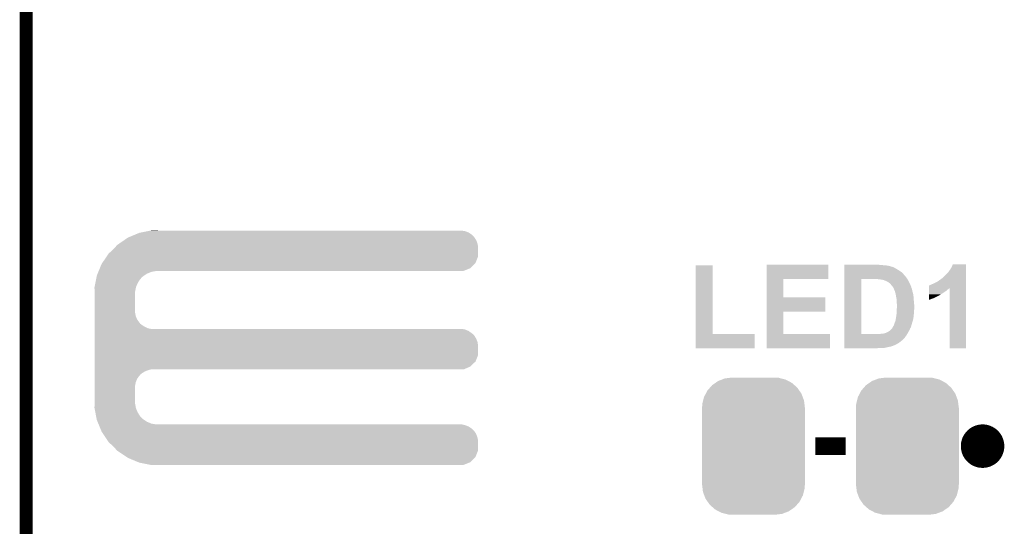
# Model space of a CAD drawing. Extents: x -1.3 to 24.2, y -3.9 to 53.4.
# Tile 17 of 28: x -1.3 to 10.2, y 19.4 to 25.3. Entities that reach past the tile are written whole.
import ezdxf

# ---------------------------------------------------------------- set-up
doc = ezdxf.new("R2010")
doc.units = 0
doc.layers.get('0').update_dxf_attribs({"linetype": 'CONTINUOUS'})
for name, color, linetype in [('RAK11720_CLICK_V100_GKO', 14, 'CONTINUOUS'), ('RAK11720_CLICK_V100_GTO', 12, 'CONTINUOUS'), ('RAK11720_CLICK_V100_GTS', 13, 'CONTINUOUS')]:
    doc.layers.add(name, color=color, linetype=linetype)

# ---------------------------------------------------------------- blocks, each defined once
blk = doc.blocks.new('CUSTOM_85')
for points in [[(-0.50967, 0.681926), (-0.482218, 0.71288), (0.51306, 0.681926), (0.47841, 0.71288)], [(-0.482218, 0.71288), (-0.44566, 0.738152), (0.47841, 0.71288), (0.45012, 0.738152)], [(-0.44566, 0.738152), (-0.412794, 0.76087), (0.45012, 0.738152), (0.407388, 0.76087)], [(-0.412794, 0.76087), (-0.368484, 0.777768), (0.407388, 0.76087), (0.3756, 0.777768)], [(-0.368484, 0.777768), (-0.333938, 0.790942), (0.3756, 0.777768), (0.32361, 0.790942)], [(-0.333938, 0.790942), (-0.273256, 0.798498), (0.32361, 0.790942), (0.29379, 0.798498)], [(-0.273256, 0.798498), (-0.25019, 0.80137), (0.29379, 0.798498), (0.25019, 0.80137)], [(-0.577562, 0.575076), (-0.55793, 0.61233), (0.574852, 0.575076), (0.560798, 0.61233)], [(-0.55793, 0.61233), (-0.538216, 0.649738), (0.560798, 0.61233), (0.53514, 0.649738)], [(-0.538216, 0.649738), (-0.50967, 0.681926), (0.53514, 0.649738), (0.51306, 0.681926)], [(-0.60071, 0.44958), (-0.597996, 0.49319), (0.60071, 0.44958), (0.595442, 0.49319)], [(-0.597996, 0.49319), (-0.587972, 0.533366), (0.595442, 0.49319), (0.590586, 0.533366)], [(-0.587972, 0.533366), (-0.577562, 0.575076), (0.590586, 0.533366), (0.574852, 0.575076)], [(-0.60198, -0.44958), (-0.60198, 0.44958), (0.60198, -0.44958), (0.60198, 0.44958)], [(-0.59544, -0.49319), (-0.60071, -0.44958), (0.597996, -0.49319), (0.60071, -0.44958)], [(-0.590586, -0.533366), (-0.59544, -0.49319), (0.58797, -0.533366), (0.597996, -0.49319)], [(-0.57485, -0.575076), (-0.590586, -0.533366), (0.577562, -0.575076), (0.58797, -0.533366)], [(-0.560798, -0.61233), (-0.57485, -0.575076), (0.557928, -0.61233), (0.577562, -0.575076)], [(-0.535138, -0.649738), (-0.560798, -0.61233), (0.538216, -0.649738), (0.557928, -0.61233)], [(-0.51306, -0.681926), (-0.535138, -0.649738), (0.509668, -0.681926), (0.538216, -0.649738)], [(-0.478408, -0.71288), (-0.51306, -0.681926), (0.482218, -0.71288), (0.509668, -0.681926)], [(-0.45012, -0.738152), (-0.478408, -0.71288), (0.445658, -0.738152), (0.482218, -0.71288)], [(-0.407386, -0.76087), (-0.45012, -0.738152), (0.412794, -0.76087), (0.445658, -0.738152)], [(-0.3756, -0.777768), (-0.407386, -0.76087), (0.368482, -0.777768), (0.412794, -0.76087)], [(-0.323608, -0.790942), (-0.3756, -0.777768), (0.333938, -0.790942), (0.368482, -0.777768)], [(-0.29379, -0.798498), (-0.323608, -0.790942), (0.273254, -0.798498), (0.333938, -0.790942)], [(-0.25019, -0.80137), (-0.29379, -0.798498), (0.25019, -0.80137), (0.273254, -0.798498)]]:
    blk.add_solid(points)

msp = doc.modelspace()

# ---------------------------------------------------------------- linework, layer by layer
at = {"layer": 'RAK11720_CLICK_V100_GKO', "const_width": 0.1524}
msp.add_lwpolyline([(-1.27, -3.81), (-1.27, 51.054)], dxfattribs=at)
at = {"layer": 'RAK11720_CLICK_V100_GTO', "const_width": 0.254}
msp.add_lwpolyline([(9.779, 20.32, 1), (10.033, 20.32, 1)], format="xyb", close=True, dxfattribs=at)
at = {"layer": 'RAK11720_CLICK_V100_GTO', "const_width": 0.2032}
msp.add_lwpolyline([(7.9502, 20.32), (8.3058, 20.32)], dxfattribs=at)
at = {"layer": 'RAK11720_CLICK_V100_GTO'}
for points in [[(-0.069042, 22.76094), (0.004382, 22.791418), (3.96494, 22.76094), (3.934462, 22.791418)], [(0.004382, 22.791418), (0.053342, 22.81174), (3.934462, 22.791418), (3.905108, 22.81174)], [(0.053342, 22.81174), (0.066262, 22.814278), (3.905108, 22.81174), (3.901442, 22.814278)], [(0.066262, 22.814278), (0.143848, 22.829518), (3.901442, 22.814278), (3.863342, 22.829518)], [(0.143848, 22.829518), (0.18265, 22.83714), (3.863342, 22.829518), (3.822702, 22.83714)], [(0.18265, 22.83714), (0.19547, 22.839658), (0.269262, 22.83714), (0.26924, 22.839658)], [(0.19547, 22.839658), (0.195582, 22.83968), (0.26924, 22.839658), (0.195582, 22.83968)], [(-0.224974, 22.649178), (-0.203198, 22.67204), (4.01066, 22.649178), (4.006374, 22.67204)], [(-0.203198, 22.67204), (-0.17734, 22.689818), (4.006374, 22.67204), (4.00304, 22.689818)], [(-0.17734, 22.689818), (-0.12192, 22.72792), (4.00304, 22.689818), (3.9878, 22.72792)], [(-0.12192, 22.72792), (-0.08128, 22.75586), (3.9878, 22.72792), (3.968458, 22.75586)], [(-0.08128, 22.75586), (-0.069042, 22.76094), (3.968458, 22.75586), (3.96494, 22.76094)], [(-0.329824, 22.534876), (-0.307338, 22.5679), (4.010658, 22.534876), (4.010658, 22.5679)], [(-0.307338, 22.5679), (-0.254, 22.6187), (4.010658, 22.5679), (4.010658, 22.6187)], [(-0.254, 22.6187), (-0.224974, 22.649178), (4.010658, 22.6187), (4.01066, 22.649178)], [(-0.409706, 22.39772), (-0.388618, 22.448522), (3.919216, 22.39772), (3.970018, 22.448522)], [(-0.388618, 22.448522), (-0.381702, 22.45868), (3.970018, 22.448522), (3.980176, 22.45868)], [(-0.381702, 22.45868), (-0.329824, 22.534876), (3.980176, 22.45868), (4.010658, 22.534876)], [(7.381258, 22.27326), (7.38126, 22.438338), (8.105118, 22.27326), (8.10514, 22.438338)], [(7.38126, 22.438338), (7.381262, 22.43836), (8.10514, 22.438338), (7.381262, 22.43836)], [(8.29058, 22.43582), (8.290582, 22.43836), (8.71728, 22.43582), (8.69188, 22.43836)], [(9.54532, 22.41296), (9.558026, 22.443418), (9.710418, 22.41296), (9.71042, 22.443418)], [(9.558026, 22.443418), (9.558036, 22.44344), (9.71042, 22.443418), (9.558036, 22.44344)], [(-0.444498, 22.313902), (-0.436066, 22.334218), (0.110838, 22.313902), (0.14224, 22.334218)], [(-0.436066, 22.334218), (-0.427632, 22.354538), (0.14224, 22.334218), (0.190498, 22.354538)], [(-0.427632, 22.354538), (-0.423414, 22.3647), (0.190498, 22.354538), (0.24384, 22.3647)], [(-0.423414, 22.3647), (-0.422358, 22.36724), (0.24384, 22.3647), (0.26924, 22.36724)], [(-0.422358, 22.36724), (-0.409706, 22.39772), (3.843016, 22.36724), (3.919216, 22.39772)], [(6.553202, 21.6281), (6.55322, 22.430718), (6.751342, 21.6281), (6.75132, 22.430718)], [(6.55322, 22.430718), (6.553222, 22.43074), (6.75132, 22.430718), (6.553222, 22.43074)], [(8.290578, 22.32914), (8.29058, 22.351998), (8.981446, 22.32914), (8.958582, 22.351998)], [(8.290578, 22.329118), (8.290578, 22.32914), (8.98398, 22.329118), (8.981446, 22.32914)], [(8.290578, 22.326594), (8.290578, 22.329118), (8.983984, 22.326594), (8.98398, 22.329118)], [(8.290578, 22.31644), (8.290578, 22.326594), (8.991602, 22.31644), (8.983984, 22.326594)], [(8.29058, 22.43074), (8.29058, 22.43582), (8.77824, 22.43074), (8.71728, 22.43582)], [(8.29058, 22.42566), (8.29058, 22.43074), (8.808722, 22.42566), (8.77824, 22.43074)], [(8.29058, 22.41804), (8.29058, 22.42566), (8.836662, 22.41804), (8.808722, 22.42566)], [(8.29058, 22.418038), (8.29058, 22.41804), (8.839204, 22.418038), (8.836662, 22.41804)], [(8.29058, 22.4155), (8.29058, 22.418038), (8.844284, 22.4155), (8.839204, 22.418038)], [(8.29058, 22.415498), (8.29058, 22.4155), (8.849364, 22.415498), (8.844284, 22.4155)], [(8.29058, 22.40788), (8.29058, 22.415498), (8.86714, 22.40788), (8.849364, 22.415498)], [(8.29058, 22.39772), (8.29058, 22.40788), (8.887458, 22.39772), (8.86714, 22.40788)], [(8.29058, 22.38502), (8.29058, 22.39772), (8.90778, 22.38502), (8.887458, 22.39772)], [(8.29058, 22.369782), (8.29058, 22.38502), (8.93318, 22.369782), (8.90778, 22.38502)], [(8.29058, 22.351998), (8.29058, 22.369782), (8.958582, 22.351998), (8.93318, 22.369782)], [(9.443726, 22.288506), (9.4869, 22.33168), (9.710416, 22.288506), (9.710416, 22.33168)], [(9.4869, 22.33168), (9.507218, 22.354538), (9.710416, 22.33168), (9.710418, 22.354538)], [(9.507218, 22.354538), (9.527542, 22.38248), (9.710418, 22.354538), (9.710418, 22.38248)], [(9.527542, 22.38248), (9.54532, 22.41296), (9.710418, 22.38248), (9.710418, 22.41296)], [(-0.471444, 22.176738), (-0.461964, 22.225), (0.0127, 22.176738), (0.03302, 22.225)], [(-0.461964, 22.225), (-0.453482, 22.268178), (0.03302, 22.225), (0.06096, 22.268178)], [(-0.453482, 22.268178), (-0.44949, 22.2885), (0.06096, 22.268178), (0.078738, 22.2885)], [(-0.44949, 22.2885), (-0.445996, 22.30628), (0.078738, 22.2885), (0.099058, 22.30628)], [(-0.445996, 22.30628), (-0.444498, 22.313902), (0.099058, 22.30628), (0.110838, 22.313902)], [(7.381252, 22.05736), (7.381258, 22.273238), (7.579382, 22.05736), (7.57936, 22.273238)], [(7.381258, 22.273238), (7.381258, 22.27326), (7.57936, 22.273238), (8.105118, 22.27326)], [(8.290562, 21.628122), (8.290578, 22.27324), (8.48868, 21.628122), (8.488682, 22.27324)], [(8.290578, 22.30374), (8.290578, 22.31644), (9.0043, 22.30374), (8.991602, 22.31644)], [(8.290578, 22.28596), (8.290578, 22.30374), (9.017, 22.28596), (9.0043, 22.30374)], [(8.290578, 22.27326), (8.290578, 22.28596), (9.025468, 22.27326), (9.017, 22.28596)], [(8.290578, 22.27324), (8.290578, 22.27326), (8.488682, 22.27324), (8.61822, 22.27326)], [(8.666482, 22.27072), (8.651242, 22.27326), (9.02716, 22.27072), (9.025468, 22.27326)], [(8.691882, 22.26818), (8.679182, 22.27072), (9.028854, 22.26818), (9.02716, 22.27072)], [(8.717282, 22.26564), (8.702042, 22.26818), (9.030548, 22.26564), (9.028854, 22.26818)], [(8.727442, 22.265638), (8.717282, 22.26564), (9.030548, 22.265638), (9.030548, 22.26564)], [(8.735058, 22.263102), (8.727442, 22.265638), (9.032238, 22.263102), (9.030548, 22.265638)], [(8.735064, 22.2631), (8.735058, 22.263102), (9.03224, 22.2631), (9.032238, 22.263102)], [(8.755382, 22.25802), (8.737604, 22.2631), (9.035012, 22.25802), (9.03224, 22.2631)], [(8.77316, 22.2504), (8.755382, 22.25802), (9.039168, 22.2504), (9.035012, 22.25802)], [(8.803638, 22.23516), (8.77316, 22.2504), (9.04748, 22.23516), (9.039168, 22.2504)], [(8.80364, 22.235158), (8.803638, 22.23516), (9.047482, 22.235158), (9.04748, 22.23516)], [(8.8138, 22.22754), (8.80364, 22.235158), (9.05129, 22.22754), (9.047482, 22.235158)], [(8.821422, 22.222458), (8.8138, 22.22754), (9.053832, 22.222458), (9.05129, 22.22754)], [(8.8265, 22.21738), (8.821422, 22.222458), (9.05637, 22.21738), (9.053832, 22.222458)], [(8.837084, 22.20468), (8.8265, 22.21738), (9.06272, 22.20468), (9.05637, 22.21738)], [(9.288784, 22.199602), (9.3091, 22.20976), (9.710414, 22.199602), (9.710414, 22.20976)], [(9.3091, 22.20976), (9.32942, 22.21738), (9.710414, 22.20976), (9.710414, 22.21738)], [(9.32942, 22.21738), (9.35228, 22.22754), (9.710414, 22.21738), (9.710414, 22.22754)], [(9.35228, 22.22754), (9.380222, 22.24278), (9.710414, 22.22754), (9.710414, 22.24278)], [(9.380222, 22.24278), (9.40816, 22.2631), (9.710414, 22.24278), (9.710414, 22.2631)], [(9.40816, 22.2631), (9.44118, 22.28597), (9.710414, 22.2631), (9.710416, 22.28597)], [(9.44118, 22.28597), (9.441202, 22.2885), (9.710416, 22.28597), (9.710416, 22.2885)], [(9.441202, 22.2885), (9.443726, 22.288506), (9.710416, 22.2885), (9.710416, 22.288506)], [(-0.47244, 22.171662), (-0.471444, 22.176738), (0.011684, 22.171662), (0.0127, 22.176738)], [(-0.470862, 22.125938), (-0.47244, 22.171662), (0.00254, 22.125938), (0.011684, 22.171662)], [(-0.4699, 22.098), (-0.470862, 22.125938), (0.00254, 22.098), (0.00254, 22.125938)], [(-0.4699, 21.879558), (-0.4699, 22.098), (0.00254, 21.879558), (0.00254, 22.098)], [(8.8519, 22.1869), (8.837084, 22.20468), (9.069558, 22.1869), (9.06272, 22.20468)], [(8.86206, 22.171662), (8.8519, 22.1869), (9.075418, 22.171662), (9.069558, 22.1869)], [(8.862064, 22.171656), (8.86206, 22.171662), (9.07542, 22.171656), (9.075418, 22.171662)], [(8.865112, 22.166576), (8.862064, 22.171656), (9.075422, 22.166576), (9.07542, 22.171656)], [(8.868158, 22.161498), (8.865112, 22.166576), (9.07796, 22.161498), (9.075422, 22.166576)], [(8.86968, 22.15896), (8.868158, 22.161498), (9.078806, 22.15896), (9.07796, 22.161498)], [(8.873914, 22.146258), (8.86968, 22.15896), (9.08304, 22.146258), (9.078806, 22.15896)], [(8.87476, 22.14372), (8.873914, 22.146258), (9.083548, 22.14372), (9.08304, 22.146258)], [(8.87984, 22.133558), (8.87476, 22.14372), (9.085582, 22.133558), (9.083548, 22.14372)], [(8.88238, 22.125936), (8.87984, 22.133558), (9.087108, 22.125936), (9.085582, 22.133558)], [(8.88238, 22.123396), (8.88238, 22.125936), (9.087616, 22.123396), (9.087108, 22.125936)], [(8.883142, 22.120858), (8.88238, 22.123396), (9.088122, 22.120858), (9.087616, 22.123396)], [(8.886954, 22.108158), (8.883142, 22.120858), (9.0932, 22.108158), (9.088122, 22.120858)], [(8.89, 22.098), (8.886954, 22.108158), (9.094894, 22.098), (9.0932, 22.108158)], [(8.890924, 22.09292), (8.89, 22.098), (9.09574, 22.09292), (9.094894, 22.098)], [(8.89462, 22.0726), (8.890924, 22.09292), (9.09828, 22.0726), (9.09574, 22.09292)], [(9.281166, 22.08022), (9.281168, 22.09292), (9.40054, 22.08022), (9.418322, 22.09292)], [(9.281168, 22.10562), (9.281172, 22.1361), (9.43864, 22.10562), (9.48436, 22.1361)], [(9.281168, 22.09292), (9.281168, 22.10562), (9.418322, 22.09292), (9.43864, 22.10562)], [(9.281172, 22.1361), (9.281174, 22.146258), (9.48436, 22.1361), (9.49452, 22.146258)], [(9.281174, 22.146258), (9.281176, 22.161498), (9.49452, 22.146258), (9.51484, 22.161498)], [(9.281176, 22.166544), (9.281182, 22.19706), (9.710412, 22.166544), (9.710414, 22.19706)], [(9.281176, 22.164038), (9.281176, 22.166544), (9.519916, 22.164038), (9.522422, 22.166544)], [(9.281176, 22.161498), (9.281176, 22.164038), (9.51484, 22.161498), (9.519916, 22.164038)], [(9.281182, 22.19706), (9.283706, 22.197066), (9.710414, 22.19706), (9.710414, 22.197066)], [(9.283706, 22.197066), (9.286246, 22.1996), (9.710414, 22.197066), (9.710414, 22.1996)], [(9.286246, 22.1996), (9.288784, 22.199602), (9.710414, 22.1996), (9.710414, 22.199602)], [(9.52246, 21.463022), (9.522422, 22.166544), (9.710398, 21.463022), (9.710412, 22.166544)], [(7.381248, 21.89226), (7.381252, 22.057338), (8.069558, 21.89226), (8.06958, 22.057338)], [(7.381252, 22.057338), (7.381252, 22.05736), (8.06958, 22.057338), (7.579382, 22.05736)], [(8.897852, 22.054818), (8.89462, 22.0726), (9.10082, 22.054818), (9.09828, 22.0726)], [(8.90016, 22.042122), (8.897852, 22.054818), (9.10082, 22.042122), (9.10082, 22.054818)], [(8.900796, 22.0345), (8.90016, 22.042122), (9.10082, 22.0345), (9.10082, 22.042122)], [(8.9027, 22.011642), (8.900796, 22.0345), (9.10351, 22.011642), (9.10082, 22.0345)], [(8.9027, 21.99132), (8.9027, 22.011642), (9.1059, 21.99132), (9.10351, 22.011642)], [(8.9027, 21.988778), (8.9027, 21.99132), (9.106028, 21.988778), (9.1059, 21.99132)], [(8.90524, 21.978618), (8.9027, 21.988778), (9.106536, 21.978618), (9.106028, 21.988778)], [(8.90524, 21.94814), (8.90524, 21.978618), (9.10806, 21.94814), (9.106536, 21.978618)], [(9.28116, 22.02945), (9.281162, 22.0472), (9.28116, 22.02945), (9.331958, 22.0472)], [(9.281162, 22.0472), (9.281164, 22.07006), (9.331958, 22.0472), (9.37768, 22.07006)], [(9.281164, 22.07006), (9.281166, 22.08022), (9.37768, 22.07006), (9.40054, 22.08022)], [(-0.4699, 21.838918), (-0.4699, 21.879558), (0.010162, 21.838918), (0.00254, 21.879558)], [(7.381242, 21.6281), (7.381248, 21.892238), (7.579382, 21.6281), (7.57936, 21.892238)], [(7.381248, 21.892238), (7.381248, 21.89226), (7.57936, 21.892238), (8.069558, 21.89226)], [(8.89762, 21.844002), (8.901852, 21.869402), (9.101406, 21.844002), (9.10336, 21.869402)], [(8.901852, 21.869402), (8.9027, 21.874478), (9.10336, 21.869402), (9.104206, 21.874478)], [(8.9027, 21.910042), (8.903376, 21.920198), (9.1059, 21.910042), (9.10844, 21.920198)], [(8.9027, 21.910038), (8.9027, 21.910042), (9.1059, 21.910038), (9.1059, 21.910042)], [(8.9027, 21.884638), (8.9027, 21.910038), (9.1059, 21.884638), (9.1059, 21.910038)], [(8.9027, 21.874478), (8.9027, 21.884638), (9.104206, 21.874478), (9.1059, 21.884638)], [(8.903376, 21.920198), (8.90473, 21.94052), (9.10844, 21.920198), (9.10844, 21.94052)], [(8.90473, 21.94052), (8.90524, 21.94814), (9.10844, 21.94052), (9.10806, 21.94814)], [(-0.4699, 21.800818), (-0.4699, 21.838918), (0.025402, 21.800818), (0.010162, 21.838918)], [(-0.4699, 21.76526), (-0.4699, 21.800818), (0.0508, 21.76526), (0.025402, 21.800818)], [(-0.4699, 21.750018), (-0.4699, 21.76526), (0.063502, 21.750018), (0.0508, 21.76526)], [(-0.4699, 21.73732), (-0.4699, 21.750018), (0.078742, 21.73732), (0.063502, 21.750018)], [(8.869994, 21.734776), (8.87476, 21.74748), (9.07542, 21.734776), (9.079328, 21.74748)], [(8.87476, 21.74748), (8.881532, 21.7678), (9.079328, 21.74748), (9.08558, 21.7678)], [(8.881532, 21.7678), (8.882378, 21.770338), (9.08558, 21.7678), (9.086304, 21.770338)], [(8.882378, 21.770338), (8.88238, 21.772858), (9.086304, 21.770338), (9.087024, 21.772858)], [(8.88238, 21.772858), (8.884898, 21.77288), (9.087024, 21.772858), (9.08703, 21.77288)], [(8.884898, 21.77288), (8.88492, 21.777956), (9.08703, 21.77288), (9.08848, 21.777956)], [(8.88492, 21.777956), (8.889998, 21.788116), (9.08848, 21.777956), (9.091384, 21.788116)], [(8.889998, 21.788116), (8.89, 21.798278), (9.091384, 21.788116), (9.094288, 21.798278)], [(8.89, 21.798278), (8.891268, 21.803358), (9.094288, 21.798278), (9.09574, 21.803358)], [(8.891268, 21.803358), (8.89508, 21.8186), (9.09574, 21.803358), (9.098084, 21.8186)], [(8.89508, 21.8186), (8.896856, 21.83638), (9.098084, 21.8186), (9.10082, 21.83638)], [(8.896856, 21.83638), (8.89762, 21.844002), (9.10082, 21.83638), (9.101406, 21.844002)], [(-0.4699, 21.71446), (-0.4699, 21.73732), (0.114302, 21.71446), (0.078742, 21.73732)], [(-0.4699, 21.69668), (-0.4699, 21.71446), (0.152402, 21.69668), (0.114302, 21.71446)], [(-0.4699, 21.68906), (-0.4699, 21.69668), (0.190502, 21.68906), (0.152402, 21.69668)], [(-0.4699, 21.681438), (-0.4699, 21.68906), (3.863342, 21.681438), (3.822702, 21.68906)], [(-0.4699, 21.663658), (-0.4699, 21.681438), (3.901442, 21.663658), (3.863342, 21.681438)], [(-0.4699, 21.6408), (-0.4699, 21.663658), (3.93446, 21.6408), (3.901442, 21.663658)], [(-0.4699, 21.628102), (-0.4699, 21.6408), (3.949698, 21.628102), (3.93446, 21.6408)], [(8.699498, 21.6281), (8.719818, 21.63318), (9.024408, 21.6281), (9.027372, 21.63318)], [(8.737598, 21.63318), (8.752838, 21.63572), (9.027372, 21.63318), (9.028852, 21.63572)], [(8.755376, 21.63572), (8.770618, 21.6408), (9.028852, 21.63572), (9.031816, 21.6408)], [(8.770618, 21.6408), (8.78078, 21.64588), (9.031816, 21.6408), (9.03478, 21.64588)], [(8.78078, 21.64588), (8.793482, 21.65096), (9.03478, 21.64588), (9.037828, 21.65096)], [(8.793482, 21.65096), (8.818878, 21.666198), (9.037828, 21.65096), (9.04697, 21.666198)], [(8.818878, 21.666198), (8.825228, 21.671278), (9.04697, 21.666198), (9.05002, 21.671278)], [(8.825228, 21.671278), (8.831578, 21.676358), (9.05002, 21.671278), (9.05205, 21.676358)], [(8.831578, 21.676358), (8.844278, 21.68906), (9.05205, 21.676358), (9.057132, 21.68906)], [(8.844278, 21.68906), (8.849994, 21.69668), (9.057132, 21.68906), (9.06018, 21.69668)], [(8.849994, 21.69668), (8.851898, 21.699218), (9.06018, 21.69668), (9.062082, 21.699218)], [(8.851898, 21.699218), (8.854946, 21.706838), (9.062082, 21.699218), (9.067798, 21.706838)], [(8.854946, 21.706838), (8.85698, 21.71192), (9.067798, 21.706838), (9.069492, 21.71192)], [(8.85698, 21.71192), (8.858674, 21.714462), (9.069492, 21.71192), (9.07034, 21.714462)], [(8.858674, 21.714462), (8.865444, 21.724618), (9.07034, 21.714462), (9.072878, 21.724618)], [(8.865444, 21.724618), (8.867138, 21.727158), (9.072878, 21.724618), (9.074148, 21.727158)], [(8.867138, 21.727158), (8.868088, 21.729696), (9.074148, 21.727158), (9.075418, 21.729696)], [(8.868088, 21.729696), (8.869994, 21.734776), (9.075418, 21.729696), (9.07542, 21.734776)], [(-0.4699, 21.612858), (-0.4699, 21.628102), (3.96494, 21.612858), (3.949698, 21.628102)], [(-0.4699, 21.5773), (-0.4699, 21.612858), (3.9878, 21.5773), (3.96494, 21.612858)], [(-0.4699, 21.539198), (-0.4699, 21.5773), (4.00304, 21.539198), (3.9878, 21.5773)], [(-0.4699, 21.498558), (-0.4699, 21.539198), (4.01066, 21.498558), (4.00304, 21.539198)], [(6.5532, 21.463022), (6.553202, 21.628078), (7.241518, 21.463022), (7.24154, 21.628078)], [(6.553202, 21.628078), (6.553202, 21.6281), (7.24154, 21.628078), (6.751342, 21.6281)], [(7.38124, 21.463022), (7.381242, 21.628078), (8.122898, 21.463022), (8.12292, 21.628078)], [(7.381242, 21.628078), (7.381242, 21.6281), (8.12292, 21.628078), (7.579382, 21.6281)], [(8.29056, 21.54428), (8.290562, 21.5519), (8.95096, 21.54428), (8.96112, 21.5519)], [(8.29056, 21.53158), (8.29056, 21.54428), (8.935718, 21.53158), (8.95096, 21.54428)], [(8.29056, 21.518882), (8.29056, 21.53158), (8.9154, 21.518882), (8.935718, 21.53158)], [(8.29056, 21.50618), (8.29056, 21.518882), (8.89254, 21.50618), (8.9154, 21.518882)], [(8.290562, 21.6281), (8.290562, 21.628122), (8.699498, 21.6281), (8.48868, 21.628122)], [(8.290562, 21.615398), (8.290562, 21.6281), (9.017, 21.615398), (9.024408, 21.6281)], [(8.290562, 21.587458), (8.290562, 21.615398), (8.996678, 21.587458), (9.017, 21.615398)], [(8.290562, 21.55952), (8.290562, 21.587458), (8.97128, 21.55952), (8.996678, 21.587458)], [(8.290562, 21.55698), (8.290562, 21.55952), (8.96874, 21.55698), (8.97128, 21.55952)], [(8.290562, 21.5519), (8.290562, 21.55698), (8.96112, 21.5519), (8.96874, 21.55698)], [(-0.4699, 21.384256), (-0.4699, 21.498558), (4.010658, 21.384256), (4.01066, 21.498558)], [(7.241518, 21.463), (6.5532, 21.463022), (7.241518, 21.463), (7.241518, 21.463022)], [(8.122898, 21.463), (7.38124, 21.463022), (8.122898, 21.463), (8.122898, 21.463022)], [(8.29056, 21.49348), (8.29056, 21.50618), (8.864598, 21.49348), (8.89254, 21.50618)], [(8.29056, 21.48332), (8.29056, 21.49348), (8.834116, 21.48332), (8.864598, 21.49348)], [(8.29056, 21.483298), (8.29056, 21.48332), (8.83158, 21.483298), (8.834116, 21.48332)], [(8.29056, 21.48078), (8.29056, 21.483298), (8.831558, 21.48078), (8.83158, 21.483298)], [(8.29056, 21.47824), (8.29056, 21.48078), (8.806178, 21.47824), (8.82396, 21.48078)], [(8.29056, 21.47316), (8.29056, 21.47824), (8.788402, 21.47316), (8.806178, 21.47824)], [(8.29056, 21.46808), (8.29056, 21.47316), (8.763, 21.46808), (8.788402, 21.47316)], [(8.29056, 21.46554), (8.29056, 21.46808), (8.735062, 21.46554), (8.763, 21.46808)], [(8.29056, 21.463022), (8.29056, 21.46554), (8.66173, 21.463022), (8.6995, 21.46554)], [(8.661402, 21.463), (8.29056, 21.463022), (8.661402, 21.463), (8.66173, 21.463022)], [(9.710398, 21.463), (9.52246, 21.463022), (9.710398, 21.463), (9.710398, 21.463022)], [(-0.4699, 21.30806), (-0.4699, 21.384256), (3.980178, 21.30806), (4.010658, 21.384256)], [(-0.4699, 21.249638), (-0.4699, 21.30806), (3.919216, 21.249638), (3.980178, 21.30806)], [(-0.4699, 21.21662), (-0.4699, 21.249638), (3.843016, 21.21662), (3.919216, 21.249638)], [(-0.4699, 21.206458), (-0.4699, 21.21662), (0.152398, 21.206458), (0.190496, 21.21662)], [(-0.4699, 21.191218), (-0.4699, 21.206458), (0.1143, 21.191218), (0.152398, 21.206458)], [(-0.4699, 21.16836), (-0.4699, 21.191218), (0.07874, 21.16836), (0.1143, 21.191218)], [(-0.4699, 21.155658), (-0.4699, 21.16836), (0.063498, 21.155658), (0.07874, 21.16836)], [(-0.4699, 21.14042), (-0.4699, 21.155658), (0.0508, 21.14042), (0.063498, 21.155658)], [(-0.4699, 21.10486), (-0.4699, 21.14042), (0.0254, 21.10486), (0.0508, 21.14042)], [(-0.4699, 21.066758), (-0.4699, 21.10486), (0.01016, 21.066758), (0.0254, 21.10486)], [(-0.4699, 21.026118), (-0.4699, 21.066758), (0.00254, 21.026118), (0.01016, 21.066758)], [(-0.4699, 20.8407), (-0.4699, 21.026118), (0.00254, 20.8407), (0.00254, 21.026118)], [(-0.470776, 20.815298), (-0.4699, 20.8407), (0.00254, 20.815298), (0.00254, 20.8407)], [(-0.47244, 20.767042), (-0.470776, 20.815298), (0.011734, 20.767042), (0.00254, 20.815298)], [(-0.47144, 20.761958), (-0.47244, 20.767042), (0.012702, 20.761958), (0.011734, 20.767042)], [(-0.461962, 20.7137), (-0.47144, 20.761958), (0.033022, 20.7137), (0.012702, 20.761958)], [(-0.453478, 20.670518), (-0.461962, 20.7137), (0.06096, 20.670518), (0.033022, 20.7137)], [(-0.449488, 20.650198), (-0.453478, 20.670518), (0.07874, 20.650198), (0.06096, 20.670518)], [(-0.445996, 20.63242), (-0.449488, 20.650198), (0.099062, 20.63242), (0.07874, 20.650198)], [(-0.4445, 20.624802), (-0.445996, 20.63242), (0.110836, 20.624802), (0.099062, 20.63242)], [(-0.436064, 20.60448), (-0.4445, 20.624802), (0.14224, 20.60448), (0.110836, 20.624802)], [(-0.427628, 20.58416), (-0.436064, 20.60448), (0.190502, 20.58416), (0.14224, 20.60448)], [(-0.423412, 20.574), (-0.427628, 20.58416), (0.243842, 20.574), (0.190502, 20.58416)], [(-0.419194, 20.563838), (-0.423412, 20.574), (3.863342, 20.563838), (3.822702, 20.574)], [(-0.412868, 20.548598), (-0.419194, 20.563838), (3.901442, 20.548598), (3.863342, 20.563838)], [(-0.403378, 20.525738), (-0.412868, 20.548598), (3.934462, 20.525738), (3.901442, 20.548598)], [(-0.397054, 20.5105), (-0.403378, 20.525738), (3.9497, 20.5105), (3.934462, 20.525738)], [(-0.39178, 20.497796), (-0.397054, 20.5105), (3.96494, 20.497796), (3.9497, 20.5105)], [(-0.38862, 20.49018), (-0.39178, 20.497796), (3.969838, 20.49018), (3.96494, 20.497796)], [(-0.369992, 20.46224), (-0.38862, 20.49018), (3.9878, 20.46224), (3.969838, 20.49018)], [(-0.344592, 20.424138), (-0.369992, 20.46224), (4.00304, 20.424138), (3.9878, 20.46224)], [(-0.317498, 20.383498), (-0.344592, 20.424138), (4.01066, 20.383498), (4.00304, 20.424138)], [(-0.30734, 20.36826), (-0.317498, 20.383498), (4.010658, 20.36826), (4.01066, 20.383498)], [(-0.254, 20.31746), (-0.30734, 20.36826), (4.010658, 20.31746), (4.010658, 20.36826)], [(-0.208034, 20.269196), (-0.254, 20.31746), (4.010658, 20.269196), (4.010658, 20.31746)], [(-0.203202, 20.264122), (-0.208034, 20.269196), (4.008628, 20.264122), (4.010658, 20.269196)], [(-0.096518, 20.193), (-0.203202, 20.264122), (3.980176, 20.193), (4.008628, 20.264122)], [(-0.081282, 20.182842), (-0.096518, 20.193), (3.970018, 20.182842), (3.980176, 20.193)], [(0.041106, 20.13204), (-0.081282, 20.182842), (3.919216, 20.13204), (3.970018, 20.182842)], [(0.053338, 20.126962), (0.041106, 20.13204), (3.90652, 20.126962), (3.919216, 20.13204)], [(0.18265, 20.10156), (0.053338, 20.126962), (3.843016, 20.10156), (3.90652, 20.126962)], [(0.195578, 20.09902), (0.18265, 20.10156), (0.195578, 20.09902), (0.26924, 20.10156)]]:
    msp.add_solid(points, dxfattribs=at)

# ---------------------------------------------------------------- block references
at = {"layer": 'RAK11720_CLICK_V100_GTS'}
for p in [(7.22884, 20.32), (9.02716, 20.32)]:
    msp.add_blockref('CUSTOM_85', p, dxfattribs=at)

doc.saveas('drawing.dxf')
